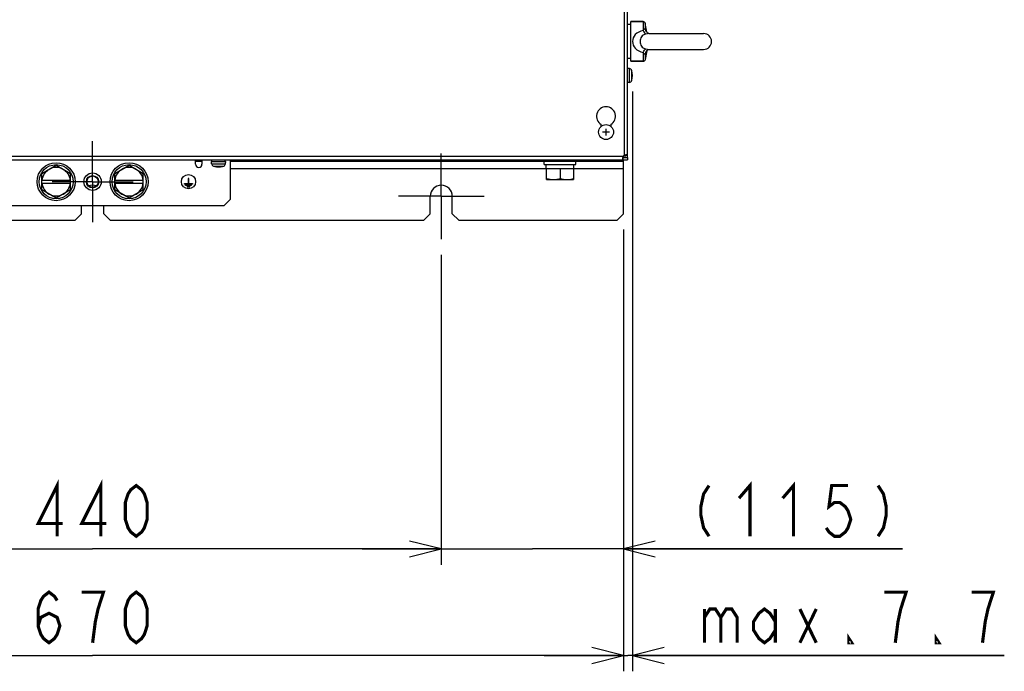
# Model space of a CAD drawing. Extents: x 29 to 422, y -226 to 287.
# Tile 47 of 63: x 167 to 229, y 89 to 130. Entities that reach past the tile are written whole.
import ezdxf

# ---------------------------------------------------------------- set-up
doc = ezdxf.new("R2010")
doc.units = 0
doc.header["$LTSCALE"] = 23.1
doc.linetypes.add('CENTER', pattern=[0.6, 0.375, -0.075, 0.075, -0.075])
doc.layers.get('0').update_dxf_attribs({"linetype": 'CONTINUOUS'})
for name, color, linetype in [('ALL_AXIS', 7, 'CONTINUOUS'), ('ALL_CHAMFER_FEAT', 7, 'CONTINUOUS'), ('ALL_COSM', 7, 'CONTINUOUS'), ('ALL_CURVE', 7, 'CONTINUOUS'), ('ALL_DIM', 7, 'CONTINUOUS'), ('ALL_FEATURES', 7, 'CONTINUOUS'), ('LAY0001', 7, 'CONTINUOUS')]:
    doc.layers.add(name, color=color, linetype=linetype)
doc.dimstyles.get("Standard").update_dxf_attribs({"dimtxt": 2.5, "dimasz": 2.5, "dimexe": 1.25, "dimexo": 0.625, "dimtad": 1, "dimcen": 2.5, "dimazin": 3, "dimtfac": 1, "dimtmove": 0, "dimatfit": 3})

# ---------------------------------------------------------------- blocks, each defined once
blk = doc.blocks.new('_OPEN')
at = {"color": 0, "linetype": 'BYBLOCK'}
for p, q in [((0, 0), (-1, 0.25)), ((-1, -0.25), (0, 0)), ((-1, 0), (0, 0))]:
    blk.add_line(p, q, dxfattribs=at)
blk = doc.blocks.new('*D7')
at = {"layer": 'ALL_DIM', "color": 2, "linetype": 'CONTINUOUS'}
for p, q in [((149.45, 115.041), (149.45, 95.482)), ((193.45, 115.041), (193.45, 95.482)), ((149.45, 96.482), (171.45, 96.482)), ((193.45, 96.482), (171.45, 96.482))]:
    blk.add_line(p, q, dxfattribs=at)
at = {"layer": 'ALL_DIM', "color": 2, "linetype": 'CONTINUOUS', "xscale": 2, "yscale": 2, "zscale": 2, "rotation": 180}
blk.add_blockref('_OPEN', (149.45, 96.482), dxfattribs=at)
at = {"layer": 'ALL_DIM', "color": 2, "linetype": 'CONTINUOUS', "xscale": 2, "yscale": 2, "zscale": 2}
blk.add_blockref('_OPEN', (193.45, 96.482), dxfattribs=at)
blk = doc.blocks.new('*D8')
at = {"layer": 'ALL_DIM', "color": 2, "linetype": 'CONTINUOUS'}
for p, q in [((204.95, 116.641), (204.95, 95.482)), ((193.45, 115.041), (193.45, 95.482)), ((193.45, 96.482), (188.45, 96.482)), ((188.45, 96.482), (199.2, 96.482)), ((222.561, 96.482), (199.2, 96.482)), ((204.95, 96.482), (222.561, 96.482))]:
    blk.add_line(p, q, dxfattribs=at)
at = {"layer": 'ALL_DIM', "color": 2, "linetype": 'CONTINUOUS', "xscale": 2, "yscale": 2, "zscale": 2}
blk.add_blockref('_OPEN', (193.45, 96.482), dxfattribs=at)
at = {"layer": 'ALL_DIM', "color": 2, "linetype": 'CONTINUOUS', "xscale": 2, "yscale": 2, "zscale": 2, "rotation": 180}
blk.add_blockref('_OPEN', (204.95, 96.482), dxfattribs=at)
blk = doc.blocks.new('*D9')
at = {"layer": 'ALL_DIM', "color": 2, "linetype": 'CONTINUOUS'}
for p, q in [((137.95, 116.641), (137.95, 88.758)), ((204.95, 116.641), (204.95, 88.758)), ((137.95, 89.758), (171.45, 89.758)), ((204.95, 89.758), (171.45, 89.758))]:
    blk.add_line(p, q, dxfattribs=at)
at = {"layer": 'ALL_DIM', "color": 2, "linetype": 'CONTINUOUS', "xscale": 2, "yscale": 2, "zscale": 2, "rotation": 180}
blk.add_blockref('_OPEN', (137.95, 89.758), dxfattribs=at)
at = {"layer": 'ALL_DIM', "color": 2, "linetype": 'CONTINUOUS', "xscale": 2, "yscale": 2, "zscale": 2}
blk.add_blockref('_OPEN', (204.95, 89.758), dxfattribs=at)
blk = doc.blocks.new('*D11')
at = {"layer": 'ALL_DIM', "color": 2, "linetype": 'CONTINUOUS'}
for p, q in [((205.51, 125.361), (205.51, 88.758)), ((204.95, 116.641), (204.95, 88.758)), ((204.95, 89.758), (199.95, 89.758)), ((199.95, 89.758), (205.23, 89.758)), ((228.981, 89.758), (205.23, 89.758)), ((205.51, 89.758), (228.981, 89.758))]:
    blk.add_line(p, q, dxfattribs=at)
at = {"layer": 'ALL_DIM', "color": 2, "linetype": 'CONTINUOUS', "xscale": 2, "yscale": 2, "zscale": 2}
blk.add_blockref('_OPEN', (204.95, 89.758), dxfattribs=at)
at = {"layer": 'ALL_DIM', "color": 2, "linetype": 'CONTINUOUS', "xscale": 2, "yscale": 2, "zscale": 2, "rotation": 180}
blk.add_blockref('_OPEN', (205.51, 89.758), dxfattribs=at)

msp = doc.modelspace()

# ---------------------------------------------------------------- linework, layer by layer
at = {"layer": 'ALL_AXIS', "color": 7, "linetype": 'CONTINUOUS'}
for p, q in [((205.41, 129.586), (205.21, 129.586)), ((206.191, 129.761), (205.41, 129.761)), ((205.41, 127.261), (205.41, 129.761)), ((206.414, 129.111), (206.329, 129.643)), ((206.551, 129.011), (210.01, 129.011)), ((206.551, 128.011), (210.01, 128.011)), ((205.41, 127.436), (205.21, 127.436)), ((206.414, 127.911), (206.329, 127.379)), ((205.327, 126.798), (205.21, 126.808)), ((206.191, 127.261), (205.41, 127.261)), ((205.327, 125.924), (205.21, 125.913)), ((168.25, 120.18), (169.15, 120.7)), ((169.15, 120.7), (170.05, 120.18)), ((172.85, 120.18), (173.75, 120.7)), ((173.75, 120.7), (174.65, 120.18)), ((178.963, 120.785), (178.95, 120.931)), ((178.951, 120.931), (179.85, 120.931)), ((178.975, 120.931), (178.975, 121.031)), ((179.825, 120.931), (179.825, 121.031)), ((179.838, 120.785), (179.85, 120.931)), ((199.95, 120.741), (199.95, 120.941)), ((199.95, 120.741), (201.95, 120.741)), ((200.075, 120.491), (200.075, 120.741)), ((201.825, 120.491), (201.825, 120.741)), ((201.95, 120.741), (201.95, 120.941)), ((200.075, 120.491), (201.825, 120.491)), ((200.1, 119.791), (200.1, 120.491)), ((200.95, 120.491), (200.95, 119.867)), ((201.8, 120.491), (201.8, 119.791)), ((200.1, 119.791), (201.8, 119.791)), ((169.15, 118.622), (168.25, 119.141)), ((170.05, 119.141), (169.15, 118.622)), ((173.75, 118.622), (172.85, 119.141)), ((174.65, 119.141), (173.75, 118.622))]:
    msp.add_line(p, q, dxfattribs=at)
at = {"layer": 'ALL_AXIS', "color": 9, "linetype": 'CONTINUOUS'}
for p, q in [((205.327, 125.924), (205.327, 126.798)), ((205.467, 126.04), (205.467, 126.681)), ((178.963, 120.785), (179.838, 120.785)), ((179.08, 120.644), (179.721, 120.644))]:
    msp.add_line(p, q, dxfattribs=at)
at = {"layer": 'ALL_AXIS', "color": 7, "linetype": 'CENTER'}
for p, q in [((171.45, 119.661), (171.45, 122.211)), ((193.45, 118.741), (193.45, 121.441)), ((171.45, 119.661), (168.9, 119.661)), ((171.45, 119.661), (174, 119.661)), ((171.45, 119.661), (171.45, 117.111)), ((193.45, 118.741), (190.75, 118.741)), ((193.45, 118.741), (196.15, 118.741)), ((193.45, 118.741), (193.45, 116.041))]:
    msp.add_line(p, q, dxfattribs=at)
at = {"layer": 'ALL_AXIS', "color": 7, "linetype": 'CONTINUOUS'}
for points in [[(200.1, 119.867), (200.211, 119.834), (200.317, 119.81), (200.421, 119.796), (200.525, 119.791)], [(200.525, 119.791), (200.609, 119.794), (200.692, 119.803), (200.776, 119.819), (200.862, 119.84), (200.95, 119.867)], [(200.95, 119.867), (201.061, 119.834), (201.167, 119.81), (201.271, 119.796), (201.375, 119.791)], [(201.375, 119.791), (201.459, 119.794), (201.542, 119.803), (201.626, 119.819), (201.712, 119.84), (201.8, 119.867)]]:
    msp.add_lwpolyline(points, dxfattribs=at)
for centre, radius in [((203.85, 122.791), 0.47), ((169.15, 119.661), 1.2), ((169.15, 119.661), 1.075), ((173.75, 119.661), 1.2), ((173.75, 119.661), 1.075), ((177.5, 119.661), 0.45)]:
    msp.add_circle(centre, radius, dxfattribs=at)
at = {"layer": 'ALL_AXIS', "color": 3, "linetype": 'CONTINUOUS'}
msp.add_circle((171.45, 119.661), 0.55, dxfattribs=at)
at = {"layer": 'ALL_AXIS', "color": 7, "linetype": 'CONTINUOUS'}
for centre, radius, start, end in [((210.01, 128.511), 0.5, 270, 90), ((205.313, 126.639), 0.16, 15.49397, 85), ((204.31, 126.361), 1.2, 344.50603, 15.49397), ((205.313, 126.083), 0.16, 275, 344.50603), ((169.15, 119.661), 0.9, 60, 120), ((173.75, 119.661), 0.9, 60, 120), ((179.123, 120.799), 0.16, 185, 254.50603), ((179.4, 121.801), 1.2, 254.50603, 285.49397), ((179.678, 120.799), 0.16, 285.49397, 355), ((169.15, 119.661), 0.9, 240, 300), ((173.75, 119.661), 0.9, 240, 300)]:
    msp.add_arc(centre, radius, start, end, dxfattribs=at)
at = {"layer": 'ALL_AXIS', "color": 3, "linetype": 'CONTINUOUS'}
for centre, start, end in [((171.45, 118.741), 69.79194, 110.20806), ((193.45, 118.741), 0, 180)]:
    msp.add_arc(centre, 0.7, start, end, dxfattribs=at)
at = {"layer": 'ALL_CHAMFER_FEAT', "color": 7, "linetype": 'CONTINUOUS'}
for radius in [0.389, 0.359]:
    msp.add_circle((171.45, 119.661), radius, dxfattribs=at)
at = {"layer": 'ALL_COSM', "color": 7, "linetype": 'CONTINUOUS'}
for p, q in [((177.25, 119.556), (177.475, 119.556)), ((177.25, 119.506), (177.25, 119.556)), ((177.75, 119.506), (177.25, 119.506)), ((177.32, 119.466), (177.68, 119.466)), ((177.32, 119.416), (177.32, 119.466)), ((177.68, 119.416), (177.32, 119.416)), ((177.585, 119.376), (177.415, 119.376)), ((177.415, 119.376), (177.415, 119.326)), ((177.415, 119.326), (177.585, 119.326)), ((177.525, 119.871), (177.475, 119.871)), ((177.475, 119.871), (177.475, 119.556)), ((177.525, 119.556), (177.525, 119.871)), ((177.525, 119.556), (177.75, 119.556)), ((177.585, 119.326), (177.585, 119.376)), ((177.68, 119.466), (177.68, 119.416)), ((177.75, 119.556), (177.75, 119.506))]:
    msp.add_line(p, q, dxfattribs=at)
at = {"layer": 'ALL_CURVE', "color": 40, "linetype": 'CONTINUOUS'}
for p, q in [((205.51, 126.361), (205.485, 126.361)), ((204.065, 122.791), (203.635, 122.791)), ((203.85, 122.576), (203.85, 123.006)), ((179.4, 120.601), (179.4, 120.626))]:
    msp.add_line(p, q, dxfattribs=at)
for centre, start, end in [((204.31, 126.361), 348.21928, 11.78072), ((179.4, 121.801), 258.21928, 281.78072)]:
    msp.add_arc(centre, 1.2, start, end, dxfattribs=at)
at = {"layer": 'ALL_DIM', "color": 2, "linetype": 'CONTINUOUS', "const_width": 0.2}
for points in [[(169.214, 97.282), (169.214, 100.482), (168.01, 98.082), (169.558, 98.082)], [(171.966, 97.282), (171.966, 100.482), (170.762, 98.082), (172.31, 98.082)], [(212.241, 99.682), (212.929, 100.482), (212.929, 97.282)], [(214.993, 99.682), (215.681, 100.482), (215.681, 97.282)], [(174.202, 97.282), (173.858, 97.549), (173.686, 97.815), (173.514, 98.349), (173.514, 99.415), (173.686, 99.949), (173.858, 100.215), (174.202, 100.482), (174.546, 100.215), (174.718, 99.949), (174.89, 99.415), (174.89, 98.349), (174.718, 97.815), (174.546, 97.549), (174.202, 97.282)], [(210.349, 100.482), (210.005, 99.949), (209.833, 99.149), (209.833, 98.615), (210.005, 97.815), (210.349, 97.282)], [(219.121, 100.482), (218.089, 100.482), (217.917, 99.149), (218.261, 99.415), (218.605, 99.415), (218.949, 99.149), (219.121, 98.882), (219.293, 98.349), (219.121, 97.815), (218.949, 97.549), (218.605, 97.282), (218.261, 97.282), (217.917, 97.549), (217.745, 97.815)], [(221.013, 100.482), (221.357, 99.949), (221.529, 99.149), (221.529, 98.615), (221.357, 97.815), (221.013, 97.282)], [(168.01, 91.624), (168.182, 92.158), (168.698, 92.424), (169.214, 92.158), (169.386, 91.624), (169.214, 91.091), (169.042, 90.824), (168.698, 90.558), (168.354, 90.824), (168.182, 91.091), (168.01, 91.624), (168.01, 92.691), (168.182, 93.224), (168.354, 93.491), (168.698, 93.758), (169.042, 93.491), (169.214, 93.224)], [(171.45, 90.558), (171.622, 91.891), (171.794, 92.691), (171.966, 93.224), (172.138, 93.758), (170.762, 93.758)], [(174.202, 90.558), (173.858, 90.824), (173.686, 91.091), (173.514, 91.624), (173.514, 92.691), (173.686, 93.224), (173.858, 93.491), (174.202, 93.758), (174.546, 93.491), (174.718, 93.224), (174.89, 92.691), (174.89, 91.624), (174.718, 91.091), (174.546, 90.824), (174.202, 90.558)], [(222.445, 92.691), (222.789, 93.758), (221.413, 93.758)], [(227.605, 90.558), (227.777, 91.891), (227.949, 92.691), (228.121, 93.224), (228.293, 93.758), (226.917, 93.758)], [(210.061, 92.691), (210.061, 90.558)], [(210.061, 92.158), (210.405, 92.691), (210.749, 92.691), (211.093, 92.158), (211.093, 90.558)], [(211.093, 92.158), (211.437, 92.691), (211.781, 92.691), (212.125, 92.158), (212.125, 90.558)], [(214.533, 91.358), (214.189, 90.824), (213.845, 90.558), (213.501, 90.824), (213.157, 91.358), (213.157, 91.891), (213.501, 92.424), (213.845, 92.691), (214.189, 92.424), (214.533, 91.891)], [(214.533, 92.691), (214.533, 90.558)], [(216.081, 92.691), (217.113, 90.558)], [(216.081, 90.558), (217.113, 92.691)], [(222.101, 90.558), (222.273, 91.891), (222.445, 92.691)], [(219.349, 90.558), (219.177, 90.558), (219.177, 90.824), (219.349, 90.558)], [(224.853, 90.558), (224.681, 90.558), (224.681, 90.824), (224.853, 90.558)]]:
    msp.add_lwpolyline(points, dxfattribs=at)
at = {"layer": 'ALL_FEATURES', "color": 7, "linetype": 'CONTINUOUS'}
for p, q in [((205.41, 129.761), (206.191, 129.761)), ((206.351, 129.226), (206.351, 129.226)), ((206.553, 129.011), (206.552, 129.011)), ((206.556, 129.011), (206.553, 129.012)), ((206.557, 129.011), (206.555, 129.011)), ((206.552, 128.011), (206.553, 128.011)), ((206.555, 128.01), (206.557, 128.011)), ((206.351, 127.796), (206.351, 127.796)), ((205.41, 127.261), (206.191, 127.261)), ((204.95, 121.191), (204.95, 121.294)), ((198.95, 121.031), (198.95, 120.941)), ((199.35, 121.031), (199.35, 120.941)), ((204.55, 120.941), (204.55, 121.031)), ((204.95, 120.941), (204.95, 121.031)), ((168.25, 119.141), (168.25, 120.18)), ((170.05, 119.141), (170.05, 120.18)), ((172.85, 119.141), (172.85, 120.18)), ((174.65, 119.141), (174.65, 120.18)), ((168.25, 119.761), (170.05, 119.761)), ((168.25, 119.561), (170.05, 119.561)), ((172.85, 119.761), (174.65, 119.761)), ((172.85, 119.561), (174.65, 119.561))]:
    msp.add_line(p, q, dxfattribs=at)
at = {"layer": 'ALL_FEATURES', "color": 9, "linetype": 'CONTINUOUS'}
for p, q in [((206.191, 129.761), (206.191, 129.208)), ((206.329, 129.643), (206.329, 129.343)), ((206.329, 129.343), (206.351, 129.226)), ((206.375, 129.181), (206.361, 129.233)), ((206.379, 129.166), (206.375, 129.181)), ((206.191, 127.814), (206.191, 127.261)), ((206.329, 127.679), (206.351, 127.796)), ((206.329, 127.679), (206.329, 127.379)), ((178.975, 121.011), (178.35, 121.011)), ((180.15, 121.011), (179.825, 121.011)), ((197.95, 120.941), (197.95, 121.031)), ((180.15, 120.491), (200.075, 120.491)), ((201.825, 120.491), (204.95, 120.491))]:
    msp.add_line(p, q, dxfattribs=at)
at = {"layer": 'ALL_FEATURES', "color": 3, "linetype": 'CONTINUOUS'}
for p, q in [((177.95, 120.761), (177.95, 121.031)), ((178.35, 120.941), (177.95, 120.941)), ((178.35, 121.031), (178.35, 120.761)), ((180.15, 118.561), (180.15, 121.031)), ((204.95, 120.941), (180.15, 120.941)), ((204.95, 117.641), (204.95, 120.941)), ((192.75, 117.641), (192.75, 118.741)), ((194.15, 117.641), (194.15, 118.741)), ((163.15, 118.161), (179.75, 118.161)), ((170.75, 117.641), (170.75, 118.161)), ((172.15, 117.641), (172.15, 118.161)), ((179.75, 118.161), (180.15, 118.561)), ((170.35, 117.241), (170.75, 117.641)), ((172.15, 117.641), (172.55, 117.241)), ((192.35, 117.241), (192.75, 117.641)), ((194.15, 117.641), (194.55, 117.241)), ((204.55, 117.241), (204.95, 117.641)), ((150.55, 117.241), (170.35, 117.241)), ((172.55, 117.241), (192.35, 117.241)), ((194.55, 117.241), (204.55, 117.241))]:
    msp.add_line(p, q, dxfattribs=at)
at = {"layer": 'ALL_FEATURES', "color": 9, "linetype": 'CONTINUOUS'}
for points in [[(206.329, 129.343), (206.325, 129.335), (206.318, 129.329), (206.309, 129.323), (206.297, 129.315), (206.283, 129.304), (206.266, 129.289), (206.245, 129.268), (206.22, 129.242), (206.191, 129.208)], [(206.361, 129.233), (206.346, 129.287), (206.329, 129.343)], [(206.191, 129.208), (206.045, 129.166), (205.911, 129.108), (205.792, 129.033), (205.694, 128.943), (205.618, 128.843), (205.565, 128.738), (205.534, 128.627), (205.523, 128.511)], [(206.35, 128.98), (206.266, 128.952), (206.193, 128.912), (206.133, 128.862), (206.084, 128.802), (206.048, 128.734), (206.024, 128.663), (206.009, 128.589), (206.004, 128.511)], [(206.191, 129.208), (206.235, 129.125), (206.277, 129.057), (206.316, 129.008), (206.35, 128.98)], [(206.552, 129.011), (206.512, 129.009), (206.438, 128.999), (206.35, 128.98)], [(205.523, 128.511), (205.534, 128.394), (205.565, 128.285), (205.618, 128.179), (205.693, 128.079), (205.792, 127.989), (205.911, 127.914), (206.046, 127.855), (206.191, 127.814)], [(206.004, 128.511), (206.009, 128.432), (206.024, 128.359), (206.048, 128.288), (206.084, 128.22), (206.133, 128.16), (206.194, 128.109), (206.266, 128.07), (206.35, 128.042)], [(206.191, 127.814), (206.235, 127.897), (206.277, 127.964), (206.316, 128.013), (206.35, 128.042)], [(206.35, 128.042), (206.438, 128.022), (206.512, 128.013), (206.552, 128.011)], [(206.191, 127.814), (206.22, 127.78), (206.245, 127.753), (206.266, 127.733), (206.283, 127.718), (206.297, 127.707), (206.309, 127.699), (206.318, 127.692), (206.325, 127.686), (206.329, 127.679)], [(206.329, 127.679), (206.346, 127.735), (206.361, 127.789)], [(206.361, 127.789), (206.375, 127.84), (206.379, 127.856)]]:
    msp.add_lwpolyline(points, dxfattribs=at)
at = {"layer": 'ALL_FEATURES', "color": 7, "linetype": 'CONTINUOUS'}
for points in [[(206.555, 129.011), (206.539, 129.016), (206.511, 129.028), (206.474, 129.051), (206.433, 129.088), (206.394, 129.138), (206.361, 129.201), (206.351, 129.226)], [(206.351, 127.796), (206.362, 127.824), (206.395, 127.887), (206.435, 127.936), (206.475, 127.972), (206.512, 127.994), (206.539, 128.006), (206.555, 128.01)]]:
    msp.add_lwpolyline(points, dxfattribs=at)
for centre, radius, start, end in [((206.191, 129.621), 0.14, 9.09028, 90), ((206.191, 127.401), 0.14, 270, 350.90972), ((169.15, 119.661), 0.9, 120, 173.62063), ((169.15, 119.661), 0.9, 6.37937, 60), ((173.75, 119.661), 0.9, 120, 173.62063), ((173.75, 119.661), 0.9, 6.37937, 60), ((169.15, 119.661), 0.9, 186.37937, 240), ((169.15, 119.661), 0.9, 300, 353.62063), ((173.75, 119.661), 0.9, 186.37937, 240), ((173.75, 119.661), 0.9, 300, 353.62063)]:
    msp.add_arc(centre, radius, start, end, dxfattribs=at)
at = {"layer": 'ALL_FEATURES', "color": 3, "linetype": 'CONTINUOUS'}
msp.add_arc((178.15, 120.761), 0.2, 180, 360, dxfattribs=at)
at = {"layer": 'LAY0001', "color": 9, "linetype": 'CONTINUOUS'}
for p, q in [((205, 138.511), (205, 121.33)), ((204.911, 121.241), (137.99, 121.241))]:
    msp.add_line(p, q, dxfattribs=at)
at = {"layer": 'LAY0001', "color": 7, "linetype": 'CONTINUOUS'}
for p, q in [((205.21, 121.191), (205.21, 138.511)), ((203.55, 123.145), (203.55, 123.271)), ((204.15, 123.271), (204.15, 123.145)), ((204.911, 121.191), (204.911, 121.031)), ((205.05, 121.33), (205.21, 121.33)), ((205.2, 121.191), (205.21, 121.191)), ((205.2, 121.191), (205.2, 121.031)), ((137.7, 121.031), (205.2, 121.031))]:
    msp.add_line(p, q, dxfattribs=at)
at = {"layer": 'LAY0001', "color": 3, "linetype": 'CONTINUOUS'}
for p, q in [((204.911, 121.191), (205.2, 121.191)), ((205.05, 121.191), (205.05, 121.33))]:
    msp.add_line(p, q, dxfattribs=at)
at = {"layer": 'LAY0001', "color": 7, "linetype": 'CONTINUOUS'}
for points in [[(204.911, 121.241), (204.903, 121.208), (204.897, 121.176), (204.893, 121.146), (204.891, 121.117), (204.89, 121.092)], [(205.149, 121.351), (205.124, 121.351), (205.096, 121.348), (205.065, 121.344), (205.033, 121.338), (205, 121.33)], [(205.21, 121.33), (205.208, 121.338), (205.2, 121.344), (205.188, 121.348), (205.17, 121.351), (205.149, 121.351)], [(204.89, 121.092), (204.891, 121.071), (204.893, 121.054), (204.897, 121.041), (204.903, 121.033), (204.911, 121.031)]]:
    msp.add_lwpolyline(points, dxfattribs=at)
at = {"layer": 'LAY0001', "color": 3, "linetype": 'CONTINUOUS'}
for points in [[(204.9, 121.192), (204.903, 121.191), (204.911, 121.191)], [(205.05, 121.33), (205.05, 121.339), (205.049, 121.341)]]:
    msp.add_lwpolyline(points, dxfattribs=at)
at = {"layer": 'LAY0001', "color": 7, "linetype": 'CONTINUOUS'}
for centre, radius, start, end in [((203.85, 123.791), 0.6, 300, 240), ((205.09, 121.151), 0.2, 116.58657, 153.41343)]:
    msp.add_arc(centre, radius, start, end, dxfattribs=at)

# ---------------------------------------------------------------- dimensions: what is measured, and where the dimension line sits
at = {"layer": 'ALL_DIM', "color": 2, "linetype": 'CONTINUOUS'}
for base, p1, p2, picture, middle in [((205.51, 89.758), (204.95, 116.641), (205.51, 125.361), '*D11', (209.717, 90.558)), ((204.95, 96.482), (193.45, 115.041), (204.95, 116.641), '*D8', (208.801, 97.282)), ((193.45, 96.482), (149.45, 115.041), (193.45, 115.041), '*D7', (167.322, 97.282))]:
    dim = msp.add_linear_dim(base=base, p1=p1, p2=p2, dimstyle='Standard', dxfattribs=at)
    dim.commit()
    dim.dimension.update_dxf_attribs({"geometry": picture, "text_midpoint": middle, "dimtype": 128})
dim = msp.add_linear_dim(base=(137.95, 89.758), p1=(204.95, 116.641), p2=(137.95, 116.641), angle=180, dimstyle='Standard', dxfattribs=at)
dim.commit()
dim.dimension.update_dxf_attribs({"geometry": '*D9', "text_midpoint": (167.322, 90.558), "dimtype": 128})

doc.saveas('drawing.dxf')
